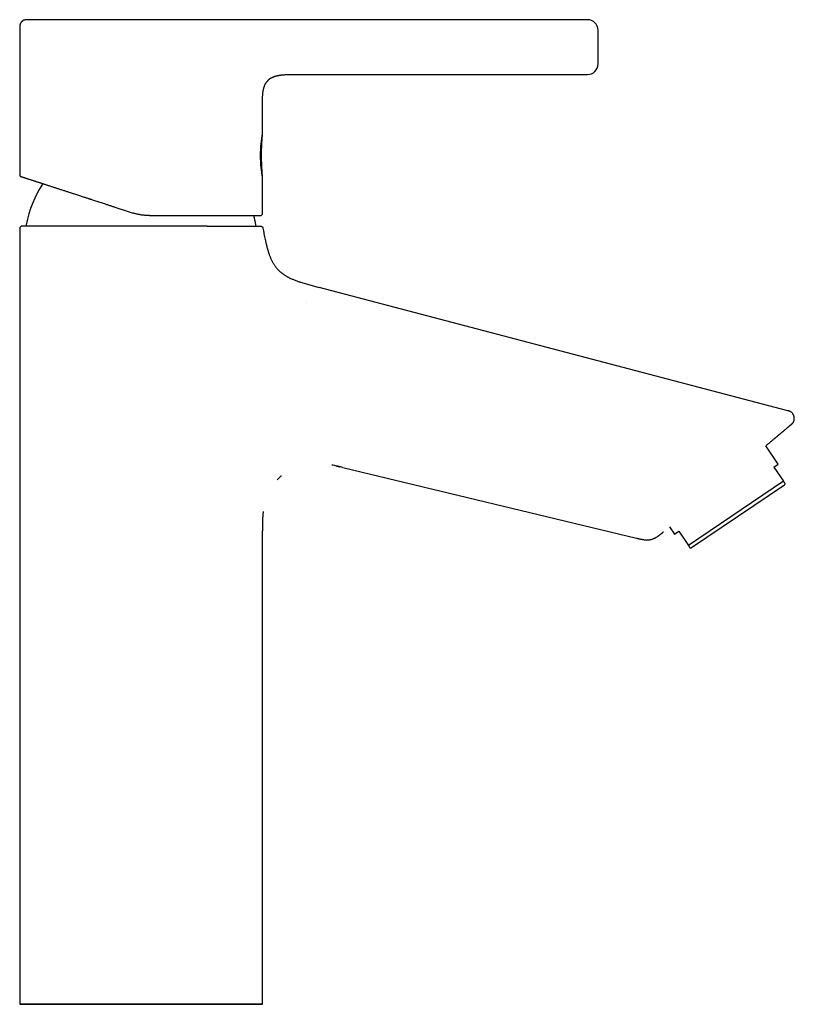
# Model space of a CAD drawing. Header units: millimetres. Extents: x 8 to 539, y 12 to 489.
# Tile 13 of 13: x 391 to 539, y 300 to 489. Entities that reach past the tile are written whole.
import ezdxf

# ---------------------------------------------------------------- set-up
doc = ezdxf.new("R2010")
doc.units = ezdxf.units.MM

msp = doc.modelspace()

# ---------------------------------------------------------------- linework, layer by layer
at = {"color": 7, "linetype": 'Continuous', "lineweight": 30}
for p, q in [((499.85, 488.74), (447.04, 488.74)), ((391.1, 487.24), (391.1, 459.08)), ((443.36, 478.24), (499.85, 478.24)), ((443.36, 478.24), (443.36, 478.24)), ((443.36, 478.24), (443.36, 478.24)), ((437.6, 472.74), (437.6, 472.79)), ((437.6, 466.84), (437.6, 472.74)), ((437.6, 451.64), (437.6, 458.64)), ((391.1, 448.74), (391.1, 300.24)), ((538.22, 413.89), (448.42, 437.49)), ((448.42, 437.49), (448.42, 437.49)), ((446.01, 434.66), (446.01, 434.66)), ((538.22, 413.89), (538.2, 413.87)), ((536.38, 403.66), (534.02, 407.17)), ((535.55, 403.1), (536.38, 403.66)), ((452.96, 403.02), (509.22, 389.49)), ((535.55, 403.1), (537.38, 400.38)), ((537.38, 400.38), (519.15, 388.08)), ((537.58, 399.64), (519.76, 387.62)), ((537.58, 399.64), (537.71, 399.9)), ((437.6, 300.24), (437.6, 390.91)), ((437.6, 390.91), (437.6, 390.91)), ((515.53, 391.65), (516.48, 390.24)), ((516.48, 390.24), (517.31, 390.8)), ((517.31, 390.8), (519.15, 388.08)), ((519.47, 387.6), (519.76, 387.62))]:
    msp.add_line(p, q, dxfattribs=at)
at = {"color": 7, "linetype": 'Continuous', "lineweight": 30, "flags": 128}
for points in [[(437.6, 458.64), (437.6, 458.65), (437.59, 458.69), (437.58, 458.75), (437.56, 458.84), (437.55, 458.95), (437.52, 459.08), (437.5, 459.24), (437.47, 459.42), (437.45, 459.62), (437.42, 459.84), (437.39, 460.07), (437.36, 460.33), (437.33, 460.59), (437.31, 460.87), (437.29, 461.17), (437.27, 461.47), (437.25, 461.78), (437.24, 462.09), (437.24, 462.41), (437.23, 462.74), (437.24, 463.06), (437.24, 463.38), (437.25, 463.69), (437.27, 464), (437.29, 464.31), (437.31, 464.6), (437.33, 464.88), (437.36, 465.15), (437.39, 465.4), (437.42, 465.64), (437.45, 465.86), (437.47, 466.05), (437.5, 466.23), (437.52, 466.39), (437.55, 466.52), (437.56, 466.64), (437.58, 466.72), (437.59, 466.79), (437.6, 466.82), (437.6, 466.84), (437.6, 466.84)], [(414.35, 300.24), (413.74, 300.24), (413.13, 300.24), (412.52, 300.24), (411.92, 300.24), (411.31, 300.24), (410.71, 300.24), (410.11, 300.24), (409.51, 300.24), (408.92, 300.24), (408.33, 300.24), (407.75, 300.24), (407.16, 300.24), (406.59, 300.24), (406.02, 300.24), (405.45, 300.24), (404.89, 300.24), (404.34, 300.24), (403.79, 300.24), (403.25, 300.24), (402.72, 300.24), (402.2, 300.24), (401.69, 300.24), (401.18, 300.24), (400.68, 300.24), (400.2, 300.24), (399.72, 300.24), (399.25, 300.24), (398.79, 300.24), (398.34, 300.24), (397.91, 300.24), (397.48, 300.24), (397.07, 300.24), (396.67, 300.24), (396.28, 300.24), (395.9, 300.24), (395.54, 300.24), (395.19, 300.24), (394.85, 300.24), (394.52, 300.24), (394.21, 300.24), (393.92, 300.24), (393.63, 300.24), (393.36, 300.24), (393.11, 300.24), (392.87, 300.24), (392.64, 300.24), (392.43, 300.24), (392.24, 300.24), (392.06, 300.24), (391.89, 300.24), (391.74, 300.24), (391.61, 300.24), (391.49, 300.24), (391.38, 300.24), (391.3, 300.24), (391.23, 300.24), (391.17, 300.24), (391.13, 300.24), (391.11, 300.24), (391.1, 300.24), (391.11, 300.24), (391.13, 300.24), (391.17, 300.24), (391.23, 300.24), (391.3, 300.24), (391.38, 300.24), (391.49, 300.24), (391.61, 300.24), (391.74, 300.24), (391.89, 300.24), (392.06, 300.24), (392.24, 300.24), (392.43, 300.24), (392.64, 300.24), (392.87, 300.24), (393.11, 300.24), (393.36, 300.24), (393.63, 300.24), (393.92, 300.24), (394.21, 300.24), (394.52, 300.24), (394.85, 300.24), (395.19, 300.24), (395.54, 300.24), (395.9, 300.24), (396.28, 300.24), (396.67, 300.24), (397.07, 300.24), (397.48, 300.24), (397.91, 300.24), (398.34, 300.24), (398.79, 300.24), (399.25, 300.24), (399.72, 300.24), (400.2, 300.24), (400.68, 300.24), (401.18, 300.24), (401.69, 300.24), (402.2, 300.24), (402.72, 300.24), (403.25, 300.24), (403.79, 300.24), (404.34, 300.24), (404.89, 300.24), (405.45, 300.24), (406.02, 300.24), (406.59, 300.24), (407.16, 300.24), (407.75, 300.24), (408.33, 300.24), (408.92, 300.24), (409.51, 300.24), (410.11, 300.24), (410.71, 300.24), (411.31, 300.24), (411.92, 300.24), (412.52, 300.24), (413.13, 300.24), (413.74, 300.24), (414.35, 300.24), (414.96, 300.24), (415.57, 300.24), (416.17, 300.24), (416.78, 300.24), (417.38, 300.24), (417.99, 300.24), (418.59, 300.24), (419.18, 300.24), (419.78, 300.24), (420.37, 300.24), (420.95, 300.24), (421.53, 300.24), (422.11, 300.24), (422.68, 300.24), (423.25, 300.24), (423.81, 300.24), (424.36, 300.24), (424.9, 300.24), (425.44, 300.24), (425.97, 300.24), (426.5, 300.24), (427.01, 300.24), (427.52, 300.24), (428.01, 300.24), (428.5, 300.24), (428.98, 300.24), (429.45, 300.24), (429.91, 300.24), (430.35, 300.24), (430.79, 300.24), (431.21, 300.24), (431.63, 300.24), (432.03, 300.24), (432.42, 300.24), (432.79, 300.24), (433.16, 300.24), (433.51, 300.24), (433.85, 300.24), (434.17, 300.24), (434.48, 300.24), (434.78, 300.24), (435.06, 300.24), (435.33, 300.24), (435.59, 300.24), (435.83, 300.24), (436.05, 300.24), (436.27, 300.24), (436.46, 300.24), (436.64, 300.24), (436.81, 300.24), (436.96, 300.24), (437.09, 300.24), (437.21, 300.24), (437.31, 300.24), (437.4, 300.24), (437.47, 300.24), (437.53, 300.24), (437.57, 300.24), (437.59, 300.24), (437.6, 300.24), (437.59, 300.24), (437.57, 300.24), (437.53, 300.24), (437.47, 300.24), (437.4, 300.24), (437.31, 300.24), (437.21, 300.24), (437.09, 300.24), (436.96, 300.24), (436.81, 300.24), (436.64, 300.24), (436.46, 300.24), (436.27, 300.24), (436.05, 300.24), (435.83, 300.24), (435.59, 300.24), (435.33, 300.24), (435.06, 300.24), (434.78, 300.24), (434.48, 300.24), (434.17, 300.24), (433.85, 300.24), (433.51, 300.24), (433.16, 300.24), (432.79, 300.24), (432.42, 300.24), (432.03, 300.24), (431.63, 300.24), (431.21, 300.24), (430.79, 300.24), (430.35, 300.24), (429.91, 300.24), (429.45, 300.24), (428.98, 300.24), (428.5, 300.24), (428.01, 300.24), (427.52, 300.24), (427.01, 300.24), (426.5, 300.24), (425.97, 300.24), (425.44, 300.24), (424.9, 300.24), (424.36, 300.24), (423.81, 300.24), (423.25, 300.24), (422.68, 300.24), (422.11, 300.24), (421.53, 300.24), (420.95, 300.24), (420.37, 300.24), (419.78, 300.24), (419.18, 300.24), (418.59, 300.24), (417.99, 300.24), (417.38, 300.24), (416.78, 300.24), (416.17, 300.24), (415.57, 300.24), (414.96, 300.24), (414.35, 300.24)]]:
    msp.add_lwpolyline(points, dxfattribs=at)
at = {"color": 7, "linetype": 'Continuous', "lineweight": 30}
for centre, radius, start, end in [((499.85, 486.74), 2, 0, 90), ((499.85, 480.24), 2, 270, 0), ((414.35, 445.24), 22.4, 147.2415, 169.095), ((414.35, 445.24), 22.4, 10.905, 15.5369), ((437.2, 451.64), 0.4, 270, 0), ((391.6, 448.74), 0.5, 90, 180), ((392.55, 449.44), 0.2, 169.095, 270), ((436.15, 449.44), 0.2, 270, 10.905)]:
    msp.add_arc(centre, radius, start, end, dxfattribs=at)
for points, knots in [([(392.6, 488.74), (392.59, 488.74), (392.57, 488.74), (392.55, 488.74), (392.53, 488.74), (392.52, 488.74), (392.49, 488.74), (392.43, 488.74), (392.35, 488.73), (392.26, 488.73), (392.16, 488.71), (392.08, 488.69), (391.99, 488.67), (391.9, 488.64), (391.82, 488.6), (391.75, 488.57), (391.7, 488.53), (391.65, 488.5), (391.6, 488.46), (391.55, 488.42), (391.51, 488.38), (391.46, 488.34), (391.42, 488.29), (391.37, 488.23), (391.32, 488.17), (391.28, 488.1), (391.24, 488.03), (391.2, 487.95), (391.17, 487.86), (391.15, 487.77), (391.12, 487.67), (391.11, 487.57), (391.1, 487.46), (391.1, 487.35), (391.1, 487.28), (391.1, 487.24)], [0, 0, 0, 0, 0.012005, 0.021134, 0.027446, 0.032884, 0.038458, 0.061437, 0.102873, 0.140528, 0.179516, 0.216136, 0.253019, 0.289783, 0.32642, 0.362906, 0.385619, 0.408317, 0.433028, 0.460675, 0.4849, 0.510982, 0.538897, 0.568607, 0.600065, 0.633215, 0.667994, 0.704339, 0.742192, 0.781512, 0.822272, 0.864473, 0.90813, 0.953282, 1, 1, 1, 1]), ([(432.93, 488.74), (432.87, 488.74), (432.73, 488.74), (432.53, 488.74), (432.32, 488.74), (432.1, 488.74), (431.88, 488.74), (431.66, 488.74), (431.44, 488.74), (431.21, 488.74), (430.99, 488.74), (430.76, 488.74), (430.5, 488.74), (430.23, 488.74), (429.92, 488.74), (429.61, 488.74), (429.29, 488.74), (428.97, 488.74), (428.64, 488.74), (428.33, 488.74), (428.06, 488.74), (427.82, 488.74), (427.57, 488.74), (427.32, 488.74), (427.07, 488.74), (426.82, 488.74), (426.53, 488.74), (426.21, 488.74), (425.85, 488.74), (425.49, 488.74), (425.12, 488.74), (424.74, 488.74), (424.36, 488.74), (423.97, 488.74), (423.58, 488.74), (423.19, 488.74), (422.79, 488.74), (422.42, 488.74), (422.09, 488.74), (421.79, 488.74), (421.49, 488.74), (421.19, 488.74), (420.89, 488.74), (420.59, 488.74), (420.25, 488.74), (419.87, 488.74), (419.45, 488.74), (419.02, 488.74), (418.6, 488.74), (418.16, 488.74), (417.73, 488.74), (417.29, 488.74), (416.85, 488.74), (416.4, 488.74), (415.96, 488.74), (415.53, 488.74), (415.13, 488.74), (414.75, 488.74), (414.37, 488.74), (413.99, 488.74), (413.61, 488.74), (413.24, 488.74), (412.87, 488.74), (412.52, 488.74), (412.16, 488.74), (411.8, 488.74), (411.43, 488.74), (411.06, 488.74), (410.67, 488.74), (410.28, 488.74), (409.9, 488.74), (409.52, 488.74), (409.14, 488.74), (408.76, 488.74), (408.39, 488.74), (408.03, 488.74), (407.69, 488.74), (407.34, 488.74), (407, 488.74), (406.66, 488.74), (406.3, 488.74), (405.92, 488.74), (405.53, 488.74), (405.14, 488.74), (404.76, 488.74), (404.37, 488.74), (403.99, 488.74), (403.61, 488.74), (403.23, 488.74), (402.86, 488.74), (402.5, 488.74), (402.13, 488.74), (401.78, 488.74), (401.43, 488.74), (401.08, 488.74), (400.74, 488.74), (400.42, 488.74), (400.14, 488.74), (399.88, 488.74), (399.63, 488.74), (399.38, 488.74), (399.11, 488.74), (398.82, 488.74), (398.51, 488.74), (398.21, 488.74), (397.91, 488.74), (397.63, 488.74), (397.35, 488.74), (397.09, 488.74), (396.85, 488.74), (396.63, 488.74), (396.41, 488.74), (396.2, 488.74), (395.99, 488.74), (395.8, 488.74), (395.61, 488.74), (395.43, 488.74), (395.25, 488.74), (395.08, 488.74), (394.91, 488.74), (394.73, 488.74), (394.56, 488.74), (394.4, 488.74), (394.24, 488.74), (394.09, 488.74), (393.95, 488.74), (393.82, 488.74), (393.7, 488.74), (393.58, 488.74), (393.48, 488.74), (393.38, 488.74), (393.29, 488.74), (393.2, 488.74), (393.11, 488.74), (393.03, 488.74), (392.95, 488.74), (392.87, 488.74), (392.81, 488.74), (392.75, 488.74), (392.71, 488.74), (392.67, 488.74), (392.64, 488.74), (392.61, 488.74), (392.6, 488.74), (392.6, 488.74), (392.6, 488.74)], [0, 0, 0, 0, 0.00674, 0.013468, 0.020185, 0.026893, 0.033594, 0.040291, 0.046602, 0.052913, 0.059225, 0.065502, 0.071641, 0.079468, 0.087291, 0.095114, 0.10294, 0.110774, 0.118617, 0.126474, 0.131991, 0.1375, 0.143002, 0.148498, 0.153989, 0.159476, 0.164961, 0.172501, 0.18004, 0.187582, 0.195115, 0.202795, 0.210473, 0.218152, 0.225834, 0.233524, 0.241223, 0.248936, 0.254579, 0.260211, 0.265832, 0.271446, 0.277051, 0.282651, 0.288245, 0.29593, 0.303611, 0.311291, 0.318972, 0.326816, 0.334667, 0.342531, 0.350409, 0.358305, 0.366223, 0.374165, 0.38087, 0.387578, 0.394292, 0.401013, 0.407743, 0.414486, 0.420855, 0.427239, 0.433639, 0.440025, 0.446296, 0.453276, 0.460237, 0.467183, 0.474114, 0.481034, 0.487944, 0.494848, 0.501747, 0.508204, 0.514652, 0.521092, 0.527525, 0.533955, 0.540382, 0.547955, 0.555531, 0.563111, 0.570653, 0.578338, 0.586018, 0.593694, 0.601371, 0.609051, 0.616737, 0.624433, 0.632143, 0.639846, 0.647544, 0.655239, 0.662935, 0.668986, 0.67504, 0.681099, 0.687183, 0.69333, 0.701169, 0.709008, 0.716852, 0.724703, 0.732565, 0.74044, 0.748332, 0.754937, 0.761567, 0.768224, 0.774912, 0.781631, 0.788385, 0.794786, 0.80122, 0.807691, 0.814188, 0.820641, 0.827799, 0.834913, 0.841986, 0.849019, 0.856016, 0.862979, 0.869911, 0.876813, 0.883312, 0.889801, 0.896282, 0.902756, 0.909225, 0.915692, 0.923312, 0.930933, 0.938559, 0.946134, 0.953847, 0.96155, 0.969244, 0.976933, 0.98462, 0.992308, 1, 1, 1, 1]), ([(447.04, 488.74), (446.93, 488.74), (446.73, 488.74), (446.43, 488.74), (446.13, 488.74), (445.83, 488.74), (445.52, 488.74), (445.2, 488.74), (444.86, 488.74), (444.5, 488.74), (444.15, 488.74), (443.82, 488.74), (443.52, 488.74), (443.25, 488.74), (442.98, 488.74), (442.72, 488.74), (442.49, 488.74), (442.28, 488.74), (442.09, 488.74), (441.91, 488.74), (441.74, 488.74), (441.58, 488.74), (441.43, 488.74), (441.29, 488.74), (441.15, 488.74), (441.01, 488.74), (440.87, 488.74), (440.73, 488.74), (440.5, 488.74), (440.2, 488.74), (439.7, 488.74), (439.09, 488.74), (438.52, 488.74), (438.08, 488.74), (437.78, 488.74), (437.49, 488.74), (437.19, 488.74), (436.91, 488.74), (436.63, 488.74), (436.37, 488.74), (436.11, 488.74), (435.87, 488.74), (435.63, 488.74), (435.4, 488.74), (435.18, 488.74), (434.98, 488.74), (434.82, 488.74), (434.7, 488.74), (434.62, 488.74), (434.54, 488.74), (434.45, 488.74), (434.35, 488.74), (434.25, 488.74), (434.13, 488.74), (434, 488.74), (433.87, 488.74), (433.72, 488.74), (433.58, 488.74), (433.42, 488.74), (433.27, 488.74), (433.1, 488.74), (432.99, 488.74), (432.93, 488.74)], [0, 0, 0, 0, 0.0217544, 0.0431739, 0.0644786, 0.0858004, 0.1072027, 0.1286963, 0.1541057, 0.1795082, 0.2047761, 0.2297635, 0.2494491, 0.2687799, 0.2876812, 0.3060826, 0.3239187, 0.3374973, 0.3506639, 0.3633947, 0.375668, 0.3874646, 0.3977608, 0.4076519, 0.4174636, 0.4273319, 0.4372531, 0.447224, 0.4572407, 0.4849935, 0.5129873, 0.5633197, 0.6136902, 0.6349569, 0.6561124, 0.6771241, 0.6979607, 0.7184607, 0.738443, 0.7568012, 0.7746874, 0.7921015, 0.8090465, 0.8255287, 0.8405027, 0.8550914, 0.8693067, 0.874792, 0.8803854, 0.8863221, 0.892598, 0.8992067, 0.9061422, 0.9148878, 0.9240864, 0.9337301, 0.9438137, 0.9543343, 0.9650939, 0.9762824, 0.9879114, 1, 1, 1, 1]), ([(501.85, 480.24), (501.85, 480.24), (501.85, 480.24), (501.85, 480.25), (501.85, 480.27), (501.85, 480.3), (501.85, 480.33), (501.85, 480.37), (501.85, 480.41), (501.85, 480.46), (501.85, 480.51), (501.85, 480.54), (501.85, 480.59), (501.85, 480.63), (501.85, 480.68), (501.85, 480.72), (501.85, 480.79), (501.85, 480.87), (501.85, 480.97), (501.85, 481.08), (501.85, 481.19), (501.85, 481.31), (501.85, 481.44), (501.85, 481.57), (501.85, 481.71), (501.85, 481.85), (501.85, 481.99), (501.85, 482.14), (501.85, 482.27), (501.85, 482.38), (501.85, 482.46), (501.85, 482.54), (501.85, 482.62), (501.85, 482.7), (501.85, 482.79), (501.85, 482.87), (501.85, 482.97), (501.85, 483.09), (501.85, 483.22), (501.85, 483.36), (501.85, 483.5), (501.85, 483.65), (501.85, 483.8), (501.85, 483.95), (501.85, 484.1), (501.85, 484.25), (501.85, 484.4), (501.85, 484.54), (501.85, 484.67), (501.85, 484.78), (501.85, 484.86), (501.85, 484.95), (501.85, 485.03), (501.85, 485.12), (501.85, 485.2), (501.85, 485.3), (501.85, 485.41), (501.85, 485.54), (501.85, 485.67), (501.85, 485.79), (501.85, 485.91), (501.85, 486.01), (501.85, 486.12), (501.85, 486.21), (501.85, 486.3), (501.85, 486.38), (501.85, 486.45), (501.85, 486.5), (501.85, 486.54), (501.85, 486.57), (501.85, 486.6), (501.85, 486.62), (501.85, 486.65), (501.85, 486.66), (501.85, 486.68), (501.85, 486.7), (501.85, 486.72), (501.85, 486.73), (501.85, 486.74), (501.85, 486.74), (501.85, 486.74)], [0, 0, 0, 0, 0.015122, 0.030141, 0.045091, 0.060006, 0.074919, 0.089865, 0.104876, 0.119987, 0.129385, 0.138734, 0.148042, 0.157317, 0.166566, 0.175799, 0.185022, 0.201164, 0.217346, 0.233611, 0.25, 0.266413, 0.282694, 0.298885, 0.315031, 0.331173, 0.347355, 0.363619, 0.380009, 0.388495, 0.396945, 0.405363, 0.413756, 0.422128, 0.430488, 0.438839, 0.447188, 0.460319, 0.473483, 0.486702, 0.500001, 0.515128, 0.530151, 0.545104, 0.56002, 0.574932, 0.589875, 0.604882, 0.619987, 0.629385, 0.638734, 0.648042, 0.657317, 0.666566, 0.675799, 0.685022, 0.701164, 0.717346, 0.733611, 0.75, 0.766413, 0.782694, 0.798885, 0.815031, 0.831173, 0.847355, 0.863619, 0.880009, 0.888492, 0.896938, 0.905354, 0.913745, 0.922116, 0.930475, 0.938826, 0.947175, 0.960307, 0.973473, 0.986697, 1, 1, 1, 1]), ([(437.6, 472.74), (437.6, 472.83), (437.6, 473), (437.6, 473.25), (437.6, 473.5), (437.61, 473.75), (437.62, 474), (437.63, 474.24), (437.65, 474.47), (437.67, 474.69), (437.7, 474.91), (437.73, 475.12), (437.77, 475.32), (437.81, 475.5), (437.85, 475.65), (437.9, 475.81), (437.95, 475.96), (438, 476.11), (438.06, 476.25), (438.13, 476.39), (438.2, 476.52), (438.28, 476.65), (438.36, 476.77), (438.45, 476.88), (438.54, 477), (438.64, 477.1), (438.74, 477.2), (438.85, 477.3), (438.96, 477.39), (439.08, 477.48), (439.21, 477.56), (439.34, 477.63), (439.47, 477.7), (439.61, 477.77), (439.76, 477.83), (439.9, 477.88), (440.06, 477.93), (440.22, 477.98), (440.38, 478.02), (440.54, 478.06), (440.72, 478.09), (440.91, 478.12), (441.1, 478.15), (441.31, 478.17), (441.51, 478.19), (441.72, 478.21), (441.93, 478.22), (442.18, 478.23), (442.45, 478.24), (442.75, 478.24), (443.05, 478.24), (443.26, 478.24), (443.36, 478.24)], [0, 0, 0, 0, 0.026646, 0.053209, 0.079611, 0.10578, 0.131649, 0.157161, 0.180842, 0.204126, 0.226985, 0.249399, 0.271356, 0.28884, 0.306023, 0.322912, 0.339516, 0.355849, 0.371929, 0.387779, 0.403422, 0.418888, 0.434207, 0.449413, 0.464541, 0.479629, 0.494714, 0.509832, 0.525021, 0.540316, 0.555751, 0.571356, 0.58716, 0.603188, 0.619461, 0.635999, 0.652814, 0.669919, 0.687321, 0.705023, 0.723027, 0.743544, 0.764426, 0.78566, 0.807227, 0.829106, 0.851271, 0.873693, 0.904881, 0.936398, 0.968141, 1, 1, 1, 1]), ([(437.6, 472.87), (437.6, 472.91), (437.6, 473.04), (437.6, 473.25), (437.6, 473.5), (437.61, 473.75), (437.62, 474), (437.63, 474.24), (437.65, 474.47), (437.67, 474.69), (437.7, 474.91), (437.73, 475.12), (437.77, 475.32), (437.81, 475.5), (437.85, 475.65), (437.9, 475.81), (437.95, 475.96), (438, 476.11), (438.06, 476.25), (438.13, 476.39), (438.2, 476.52), (438.28, 476.65), (438.36, 476.77), (438.45, 476.88), (438.54, 477), (438.64, 477.1), (438.74, 477.2), (438.85, 477.3), (438.96, 477.39), (439.08, 477.48), (439.21, 477.56), (439.34, 477.63), (439.47, 477.7), (439.61, 477.77), (439.76, 477.83), (439.9, 477.88), (440.06, 477.93), (440.22, 477.98), (440.38, 478.02), (440.54, 478.06), (440.72, 478.09), (440.91, 478.12), (441.1, 478.15), (441.31, 478.17), (441.51, 478.19), (441.72, 478.21), (441.93, 478.22), (442.18, 478.23), (442.45, 478.24), (442.75, 478.24), (443.05, 478.24), (443.26, 478.24), (443.36, 478.24)], [0, 0, 0, 0, 0.013503, 0.040424, 0.067182, 0.093704, 0.119922, 0.145778, 0.16978, 0.193378, 0.216546, 0.239262, 0.261516, 0.279236, 0.296651, 0.313768, 0.330596, 0.34715, 0.363447, 0.379511, 0.395365, 0.41104, 0.426566, 0.441977, 0.45731, 0.472601, 0.487889, 0.503212, 0.518606, 0.534108, 0.549751, 0.565566, 0.581584, 0.597828, 0.614321, 0.631082, 0.648124, 0.66546, 0.683097, 0.701039, 0.719285, 0.740079, 0.761244, 0.782764, 0.804623, 0.826798, 0.849262, 0.871987, 0.903596, 0.935539, 0.967711, 1, 1, 1, 1]), ([(437.6, 458.64), (437.59, 458.7), (437.58, 458.84), (437.57, 459.05), (437.55, 459.27), (437.53, 459.48), (437.52, 459.68), (437.51, 459.88), (437.5, 460.07), (437.49, 460.26), (437.48, 460.44), (437.47, 460.61), (437.46, 460.78), (437.45, 460.94), (437.45, 461.09), (437.44, 461.23), (437.44, 461.35), (437.44, 461.46), (437.43, 461.56), (437.43, 461.66), (437.43, 461.76), (437.43, 461.84), (437.42, 461.92), (437.42, 461.99), (437.42, 462.08), (437.42, 462.18), (437.42, 462.29), (437.42, 462.39), (437.42, 462.47), (437.42, 462.52), (437.42, 462.55), (437.42, 462.58), (437.42, 462.6), (437.42, 462.63), (437.42, 462.64), (437.42, 462.65), (437.42, 462.66), (437.42, 462.67), (437.42, 462.68), (437.42, 462.7), (437.42, 462.72), (437.42, 462.76), (437.42, 462.8), (437.42, 462.84), (437.42, 462.9), (437.42, 462.96), (437.42, 463.02), (437.42, 463.1), (437.42, 463.17), (437.42, 463.26), (437.42, 463.35), (437.42, 463.45), (437.42, 463.56), (437.43, 463.68), (437.43, 463.81), (437.43, 463.94), (437.44, 464.09), (437.44, 464.24), (437.45, 464.39), (437.45, 464.54), (437.46, 464.7), (437.47, 464.87), (437.48, 465.05), (437.49, 465.23), (437.5, 465.42), (437.51, 465.62), (437.52, 465.82), (437.54, 466.03), (437.55, 466.24), (437.57, 466.46), (437.58, 466.66), (437.59, 466.78), (437.6, 466.84)], [0, 0, 0, 0, 0.022592, 0.050317, 0.077136, 0.10305, 0.128059, 0.152164, 0.175367, 0.197668, 0.220064, 0.241472, 0.261893, 0.281327, 0.299774, 0.317236, 0.331389, 0.344821, 0.357534, 0.369526, 0.380799, 0.39117, 0.400847, 0.409829, 0.41817, 0.432346, 0.445744, 0.458364, 0.470206, 0.473823, 0.477361, 0.48082, 0.484127, 0.486801, 0.488724, 0.489953, 0.490509, 0.491118, 0.492683, 0.495064, 0.498262, 0.502275, 0.507105, 0.512751, 0.519213, 0.526491, 0.534585, 0.543496, 0.553043, 0.563376, 0.574498, 0.586407, 0.600152, 0.614816, 0.6304, 0.646903, 0.664326, 0.682669, 0.700807, 0.719764, 0.739541, 0.760137, 0.781555, 0.803793, 0.826854, 0.850738, 0.875445, 0.900976, 0.926855, 0.95353, 0.981003, 1, 1, 1, 1]), ([(391.1, 459.08), (391.1, 459.07), (391.1, 459.04), (391.11, 458.99), (391.12, 458.95), (391.14, 458.92), (391.15, 458.89), (391.16, 458.86), (391.18, 458.84), (391.2, 458.82), (391.22, 458.8), (391.25, 458.77), (391.27, 458.76), (391.29, 458.74), (391.31, 458.73), (391.32, 458.72), (391.35, 458.71), (391.37, 458.71), (391.38, 458.7)], [0, 0, 0, 0, 0.100282, 0.192874, 0.276385, 0.3498, 0.412441, 0.464564, 0.515116, 0.566918, 0.637719, 0.710153, 0.778129, 0.814964, 0.848867, 0.884726, 0.937047, 1, 1, 1, 1]), ([(391.38, 458.7), (391.38, 458.7), (391.38, 458.7), (391.39, 458.7), (391.41, 458.69), (391.44, 458.68), (391.47, 458.67), (391.51, 458.66), (391.55, 458.65), (391.58, 458.64), (391.63, 458.62), (391.67, 458.61), (391.72, 458.59), (391.77, 458.58), (391.83, 458.55), (391.91, 458.53), (392.01, 458.5), (392.11, 458.47), (392.22, 458.43), (392.33, 458.39), (392.43, 458.36), (392.52, 458.33), (392.6, 458.31), (392.66, 458.29), (392.7, 458.27), (392.74, 458.26), (392.78, 458.25), (392.83, 458.23), (392.9, 458.21), (393.01, 458.17), (393.16, 458.12), (393.32, 458.07), (393.48, 458.02), (393.65, 457.96), (393.83, 457.91), (394.01, 457.85), (394.18, 457.79), (394.36, 457.73), (394.54, 457.67), (394.73, 457.61), (394.93, 457.55), (395.14, 457.48), (395.37, 457.4), (395.63, 457.32), (395.89, 457.24), (396.16, 457.15), (396.43, 457.06), (396.71, 456.97), (397, 456.88), (397.29, 456.78), (397.58, 456.69), (397.87, 456.59), (398.15, 456.5), (398.44, 456.41), (398.74, 456.31), (399.04, 456.21), (399.34, 456.12), (399.64, 456.02), (399.94, 455.92), (400.23, 455.83), (400.52, 455.73), (400.82, 455.63), (401.12, 455.54), (401.44, 455.43), (401.79, 455.32), (402.15, 455.2), (402.53, 455.08), (402.9, 454.96), (403.25, 454.85), (403.57, 454.74), (403.85, 454.65), (404.08, 454.58), (404.25, 454.52), (404.36, 454.48), (404.48, 454.45), (404.59, 454.41), (404.71, 454.37), (404.92, 454.3), (405.23, 454.2), (405.64, 454.07), (406.06, 453.93), (406.47, 453.8), (406.89, 453.66), (407.27, 453.54), (407.6, 453.43), (407.89, 453.34), (408.18, 453.24), (408.47, 453.15), (408.76, 453.06), (409.04, 452.96), (409.36, 452.86), (409.71, 452.75), (410.1, 452.62), (410.5, 452.49), (410.89, 452.36), (411.28, 452.24), (411.67, 452.11), (412.06, 451.98), (412.45, 451.86), (412.71, 451.77), (412.84, 451.73)], [0, 0, 0, 0, 0.006715, 0.018731, 0.030737, 0.042738, 0.054738, 0.066742, 0.074831, 0.082924, 0.091025, 0.099133, 0.10725, 0.115689, 0.124255, 0.136238, 0.148214, 0.160189, 0.172167, 0.184151, 0.192947, 0.201752, 0.210565, 0.214031, 0.217498, 0.220968, 0.224439, 0.227913, 0.231389, 0.242774, 0.25415, 0.265522, 0.276894, 0.288268, 0.299648, 0.311039, 0.321493, 0.331961, 0.342446, 0.352951, 0.363569, 0.374293, 0.387156, 0.400017, 0.412882, 0.425756, 0.438643, 0.451318, 0.464017, 0.476742, 0.4895, 0.501316, 0.513125, 0.524933, 0.536741, 0.548555, 0.560377, 0.572212, 0.583074, 0.593953, 0.604851, 0.615771, 0.626612, 0.637335, 0.650197, 0.663057, 0.675919, 0.688789, 0.701671, 0.711127, 0.720594, 0.730073, 0.733801, 0.737531, 0.741263, 0.744998, 0.748735, 0.752475, 0.765725, 0.778965, 0.792201, 0.805436, 0.818676, 0.831926, 0.840857, 0.849795, 0.858743, 0.867701, 0.876672, 0.885315, 0.893811, 0.905699, 0.91758, 0.929459, 0.941338, 0.95322, 0.964897, 0.976584, 0.988284, 1, 1, 1, 1]), ([(415.93, 451.24), (415.85, 451.24), (415.69, 451.24), (415.44, 451.25), (415.19, 451.27), (414.95, 451.29), (414.7, 451.31), (414.45, 451.35), (414.19, 451.39), (413.93, 451.44), (413.65, 451.5), (413.38, 451.57), (413.11, 451.64), (412.93, 451.7), (412.84, 451.73)], [0, 0, 0, 0, 0.078277, 0.156826, 0.235655, 0.314773, 0.394187, 0.473905, 0.553935, 0.642336, 0.731133, 0.820336, 0.909955, 1, 1, 1, 1]), ([(415.93, 451.24), (416.07, 451.24), (416.35, 451.24), (416.77, 451.24), (417.19, 451.24), (417.6, 451.24), (418.02, 451.24), (418.39, 451.24), (418.71, 451.24), (418.99, 451.24), (419.27, 451.24), (419.54, 451.24), (419.82, 451.24), (420.11, 451.24), (420.43, 451.24), (420.8, 451.24), (421.2, 451.24), (421.59, 451.24), (421.99, 451.24), (422.34, 451.24), (422.67, 451.24), (422.95, 451.24), (423.18, 451.24), (423.34, 451.24), (423.45, 451.24), (423.57, 451.24), (423.68, 451.24), (423.79, 451.24), (423.98, 451.24), (424.25, 451.24), (424.61, 451.24), (424.96, 451.24), (425.31, 451.24), (425.65, 451.24), (425.99, 451.24), (426.32, 451.24), (426.63, 451.24), (426.94, 451.24), (427.24, 451.24), (427.54, 451.24), (427.83, 451.24), (428.15, 451.24), (428.48, 451.24), (428.82, 451.24), (429.16, 451.24), (429.5, 451.24), (429.82, 451.24), (430.14, 451.24), (430.45, 451.24), (430.76, 451.24), (431.05, 451.24), (431.33, 451.24), (431.6, 451.24), (431.86, 451.24), (432.11, 451.24), (432.36, 451.24), (432.61, 451.24), (432.84, 451.24), (433.06, 451.24), (433.27, 451.24), (433.47, 451.24), (433.67, 451.24), (433.86, 451.24), (434.06, 451.24), (434.27, 451.24), (434.48, 451.24), (434.68, 451.24), (434.87, 451.24), (435.04, 451.24), (435.19, 451.24), (435.32, 451.24), (435.42, 451.24), (435.49, 451.24), (435.54, 451.24), (435.58, 451.24), (435.63, 451.24), (435.68, 451.24), (435.76, 451.24), (435.88, 451.24), (436.02, 451.24), (436.16, 451.24), (436.28, 451.24), (436.4, 451.24), (436.5, 451.24), (436.59, 451.24), (436.65, 451.24), (436.72, 451.24), (436.78, 451.24), (436.83, 451.24), (436.88, 451.24), (436.93, 451.24), (436.98, 451.24), (437.04, 451.24), (437.08, 451.24), (437.12, 451.24), (437.15, 451.24), (437.17, 451.24), (437.19, 451.24), (437.2, 451.24), (437.2, 451.24), (437.2, 451.24)], [0, 0, 0, 0, 0.012276, 0.024536, 0.036785, 0.049026, 0.061265, 0.073505, 0.081752, 0.090002, 0.098256, 0.106518, 0.114786, 0.123377, 0.132094, 0.144284, 0.156463, 0.168635, 0.180804, 0.192974, 0.201902, 0.210835, 0.219773, 0.223287, 0.226802, 0.230318, 0.233836, 0.237355, 0.240876, 0.252398, 0.263905, 0.2754, 0.286887, 0.298368, 0.309849, 0.321331, 0.331861, 0.342398, 0.352944, 0.363504, 0.374167, 0.384928, 0.397824, 0.410707, 0.423582, 0.436453, 0.449325, 0.461973, 0.474632, 0.487306, 0.5, 0.511745, 0.523475, 0.535191, 0.546899, 0.558602, 0.570302, 0.582005, 0.592738, 0.603478, 0.614228, 0.624992, 0.635671, 0.646227, 0.658879, 0.671519, 0.68415, 0.696779, 0.709408, 0.718673, 0.727943, 0.73722, 0.740867, 0.744515, 0.748165, 0.751816, 0.755469, 0.759124, 0.772073, 0.785003, 0.797921, 0.810831, 0.823738, 0.836646, 0.845343, 0.854044, 0.862751, 0.871466, 0.88019, 0.888595, 0.896858, 0.908415, 0.919963, 0.931505, 0.943044, 0.954585, 0.965924, 0.97727, 0.988628, 1, 1, 1, 1]), ([(426.56, 449.24), (426.45, 449.24), (426.22, 449.24), (425.87, 449.24), (425.52, 449.24), (425.16, 449.24), (424.8, 449.24), (424.44, 449.24), (424.07, 449.24), (423.7, 449.24), (423.31, 449.24), (422.92, 449.24), (422.53, 449.24), (422.13, 449.24), (421.72, 449.24), (421.4, 449.24), (421.17, 449.24), (421.02, 449.24), (420.88, 449.24), (420.73, 449.24), (420.58, 449.24), (420.44, 449.24), (420.2, 449.24), (419.88, 449.24), (419.51, 449.24), (419.18, 449.24), (418.88, 449.24), (418.59, 449.24), (418.29, 449.24), (417.96, 449.24), (417.6, 449.24), (417.21, 449.24), (416.82, 449.24), (416.43, 449.24), (416.04, 449.24), (415.65, 449.24), (415.27, 449.24), (414.92, 449.24), (414.59, 449.24), (414.26, 449.24), (413.93, 449.24), (413.6, 449.24), (413.25, 449.24), (412.88, 449.24), (412.49, 449.24), (412.1, 449.24), (411.71, 449.24), (411.32, 449.24), (410.92, 449.24), (410.53, 449.24), (410.14, 449.24), (409.75, 449.24), (409.36, 449.24), (408.97, 449.24), (408.59, 449.24), (408.2, 449.24), (407.82, 449.24), (407.45, 449.24), (407.07, 449.24), (406.7, 449.24), (406.34, 449.24), (405.98, 449.24), (405.6, 449.24), (405.2, 449.24), (404.79, 449.24), (404.38, 449.24), (403.97, 449.24), (403.57, 449.24), (403.22, 449.24), (402.93, 449.24), (402.7, 449.24), (402.47, 449.24), (402.24, 449.24), (402.01, 449.24), (401.78, 449.24), (401.55, 449.24), (401.31, 449.24), (401.07, 449.24), (400.83, 449.24), (400.59, 449.24), (400.32, 449.24), (400.02, 449.24), (399.69, 449.24), (399.37, 449.24), (399.05, 449.24), (398.73, 449.24), (398.45, 449.24), (398.21, 449.24), (398, 449.24), (397.79, 449.24), (397.59, 449.24), (397.39, 449.24), (397.18, 449.24), (396.96, 449.24), (396.74, 449.24), (396.52, 449.24), (396.29, 449.24), (396.05, 449.24), (395.81, 449.24), (395.57, 449.24), (395.33, 449.24), (395.11, 449.24), (394.93, 449.24), (394.8, 449.24), (394.71, 449.24), (394.62, 449.24), (394.53, 449.24), (394.45, 449.24), (394.32, 449.24), (394.17, 449.24), (394, 449.24), (393.85, 449.24), (393.72, 449.24), (393.6, 449.24), (393.48, 449.24), (393.34, 449.24), (393.19, 449.24), (393.03, 449.24), (392.88, 449.24), (392.73, 449.24), (392.59, 449.24), (392.48, 449.24), (392.38, 449.24), (392.3, 449.24), (392.22, 449.24), (392.14, 449.24), (392.08, 449.24), (392.01, 449.24), (391.94, 449.24), (391.88, 449.24), (391.82, 449.24), (391.77, 449.24), (391.72, 449.24), (391.68, 449.24), (391.65, 449.24), (391.63, 449.24), (391.61, 449.24), (391.6, 449.24), (391.6, 449.24), (391.6, 449.24)], [0, 0, 0, 0, 0.008403, 0.01679, 0.025163, 0.033525, 0.041878, 0.050225, 0.058569, 0.066913, 0.075656, 0.084405, 0.093162, 0.101931, 0.110715, 0.119517, 0.122674, 0.125829, 0.128983, 0.132136, 0.135288, 0.138439, 0.141589, 0.15025, 0.15891, 0.165097, 0.171286, 0.177478, 0.183705, 0.190042, 0.198117, 0.206187, 0.214253, 0.222319, 0.230387, 0.238458, 0.246537, 0.253345, 0.260148, 0.266946, 0.273741, 0.280535, 0.287328, 0.295337, 0.303349, 0.311368, 0.319417, 0.327623, 0.335823, 0.34402, 0.352217, 0.360415, 0.368617, 0.376826, 0.38497, 0.393105, 0.401234, 0.409361, 0.417487, 0.425469, 0.433456, 0.441449, 0.449323, 0.458684, 0.468038, 0.477389, 0.48674, 0.496096, 0.50546, 0.511044, 0.516623, 0.522199, 0.527773, 0.533346, 0.538917, 0.544489, 0.550618, 0.55675, 0.562884, 0.56898, 0.574918, 0.583747, 0.592571, 0.601392, 0.610213, 0.619037, 0.627869, 0.634037, 0.640196, 0.646347, 0.652491, 0.658629, 0.664762, 0.671985, 0.679204, 0.686422, 0.693639, 0.702233, 0.710832, 0.719439, 0.728058, 0.73669, 0.745339, 0.74895, 0.752559, 0.756167, 0.759773, 0.763379, 0.766983, 0.775477, 0.783969, 0.790037, 0.796106, 0.802178, 0.808292, 0.814542, 0.823834, 0.833119, 0.842402, 0.851685, 0.860972, 0.870267, 0.877024, 0.883776, 0.890524, 0.897268, 0.904011, 0.910754, 0.918702, 0.926655, 0.934613, 0.942653, 0.95085, 0.959041, 0.967229, 0.975417, 0.983606, 0.9918, 1, 1, 1, 1]), ([(427.02, 449.24), (426.94, 449.24), (426.79, 449.24), (426.64, 449.24), (426.56, 449.24)], [0, 0, 0, 0, 0.499749, 1, 1, 1, 1]), ([(427.02, 449.24), (427.12, 449.24), (427.33, 449.24), (427.64, 449.24), (427.95, 449.24), (428.25, 449.24), (428.55, 449.24), (428.85, 449.24), (429.14, 449.24), (429.44, 449.24), (429.74, 449.24), (430.04, 449.24), (430.33, 449.24), (430.63, 449.24), (430.92, 449.24), (431.21, 449.24), (431.51, 449.24), (431.82, 449.24), (432.11, 449.24), (432.39, 449.24), (432.67, 449.24), (432.93, 449.24), (433.17, 449.24), (433.39, 449.24), (433.57, 449.24), (433.76, 449.24), (433.91, 449.24), (434.03, 449.24), (434.12, 449.24), (434.2, 449.24), (434.29, 449.24), (434.38, 449.24), (434.5, 449.24), (434.65, 449.24), (434.82, 449.24), (435, 449.24), (435.16, 449.24), (435.32, 449.24), (435.48, 449.24), (435.63, 449.24), (435.77, 449.24), (435.91, 449.24), (436.04, 449.24), (436.16, 449.24), (436.28, 449.24), (436.39, 449.24), (436.5, 449.24), (436.6, 449.24), (436.7, 449.24), (436.79, 449.24), (436.87, 449.24), (436.94, 449.24), (437, 449.24), (437.05, 449.24), (437.09, 449.24), (437.12, 449.24), (437.15, 449.24), (437.17, 449.24), (437.18, 449.24), (437.18, 449.24), (437.18, 449.24)], [0, 0, 0, 0, 0.016872, 0.033817, 0.05084, 0.067948, 0.085145, 0.102438, 0.119832, 0.137331, 0.155783, 0.174363, 0.193077, 0.21193, 0.230927, 0.250075, 0.270991, 0.291725, 0.312284, 0.332674, 0.3529, 0.37297, 0.392888, 0.408128, 0.423285, 0.438362, 0.453364, 0.461193, 0.469003, 0.476793, 0.484565, 0.492319, 0.500055, 0.517358, 0.534715, 0.552131, 0.569613, 0.587167, 0.604799, 0.622514, 0.640074, 0.658427, 0.676779, 0.695137, 0.713507, 0.731896, 0.750309, 0.770356, 0.790363, 0.810339, 0.830291, 0.850227, 0.870154, 0.89008, 0.908352, 0.926635, 0.944935, 0.963259, 0.981612, 1, 1, 1, 1]), ([(437.18, 449.24), (437.2, 449.24), (437.24, 449.24), (437.29, 449.23), (437.35, 449.21), (437.4, 449.19), (437.46, 449.16), (437.5, 449.13), (437.55, 449.08), (437.59, 449.04), (437.62, 448.99), (437.64, 448.94), (437.66, 448.89), (437.67, 448.85), (437.68, 448.83)], [0, 0, 0, 0, 0.078274, 0.159173, 0.242303, 0.327187, 0.413284, 0.5, 0.586716, 0.672813, 0.757697, 0.840827, 0.921726, 1, 1, 1, 1]), ([(437.68, 448.83), (437.71, 448.65), (437.78, 448.29), (437.88, 447.74), (437.99, 447.19), (438.11, 446.65), (438.21, 446.19), (438.3, 445.8), (438.37, 445.5), (438.45, 445.2), (438.53, 444.9), (438.62, 444.6), (438.71, 444.3), (438.8, 444.01), (438.9, 443.74), (438.99, 443.48), (439.1, 443.22), (439.21, 442.96), (439.32, 442.73), (439.42, 442.52), (439.53, 442.32), (439.63, 442.13), (439.75, 441.95), (439.87, 441.76), (440, 441.57), (440.14, 441.39), (440.28, 441.21), (440.43, 441.03), (440.59, 440.86), (440.75, 440.7), (440.91, 440.55), (441.08, 440.4), (441.25, 440.27), (441.42, 440.13), (441.54, 440.05), (441.6, 440.01)], [0, 0, 0, 0, 0.05599, 0.111992, 0.168002, 0.224005, 0.27999, 0.311401, 0.342807, 0.374211, 0.405643, 0.437096, 0.468553, 0.500002, 0.528007, 0.555997, 0.583975, 0.611947, 0.639922, 0.661915, 0.68393, 0.705952, 0.727965, 0.749971, 0.773302, 0.796629, 0.819958, 0.843298, 0.866635, 0.889962, 0.911954, 0.93395, 0.955955, 0.977971, 1, 1, 1, 1]), ([(441.6, 440.01), (441.66, 439.96), (441.79, 439.88), (441.98, 439.76), (442.18, 439.64), (442.38, 439.53), (442.6, 439.41), (442.85, 439.28), (443.12, 439.16), (443.4, 439.03), (443.69, 438.91), (443.99, 438.8), (444.3, 438.69), (444.6, 438.58), (444.95, 438.47), (445.34, 438.34), (445.78, 438.21), (446.21, 438.08), (446.65, 437.96), (447.09, 437.84), (447.54, 437.72), (447.98, 437.6), (448.27, 437.53), (448.42, 437.49)], [0, 0, 0, 0, 0.0313195, 0.0626492, 0.0939937, 0.1253532, 0.1567239, 0.1978079, 0.2388792, 0.2799434, 0.3239424, 0.3679457, 0.411949, 0.4559486, 0.4999486, 0.5624532, 0.6249614, 0.68747, 0.7499797, 0.8124883, 0.8749933, 0.9374966, 1, 1, 1, 1]), ([(538.82, 411.2), (538.85, 411.22), (538.89, 411.26), (538.96, 411.32), (539.03, 411.38), (539.09, 411.45), (539.15, 411.52), (539.21, 411.59), (539.26, 411.67), (539.31, 411.75), (539.34, 411.84), (539.38, 411.93), (539.4, 412.03), (539.42, 412.13), (539.44, 412.23), (539.44, 412.34), (539.44, 412.44), (539.43, 412.55), (539.42, 412.65), (539.4, 412.76), (539.37, 412.86), (539.34, 412.97), (539.29, 413.07), (539.25, 413.16), (539.19, 413.25), (539.14, 413.34), (539.08, 413.42), (539.01, 413.49), (538.94, 413.55), (538.87, 413.61), (538.79, 413.66), (538.71, 413.71), (538.63, 413.75), (538.54, 413.79), (538.44, 413.82), (538.33, 413.86), (538.26, 413.88), (538.22, 413.89)], [0, 0, 0, 0, 0.0262199, 0.0524572, 0.0787306, 0.1050725, 0.1315348, 0.1577087, 0.1841411, 0.2109092, 0.2380836, 0.2662267, 0.294885, 0.3240689, 0.3537611, 0.3839176, 0.4139216, 0.4442237, 0.4747256, 0.5053195, 0.5364479, 0.5674378, 0.5981787, 0.6285725, 0.6585385, 0.6874968, 0.7159546, 0.7439061, 0.7713708, 0.7978424, 0.8239458, 0.8497504, 0.8753293, 0.9007517, 0.9338989, 0.9669661, 1, 1, 1, 1]), ([(538.82, 411.2), (538.82, 411.2), (538.82, 411.2), (538.81, 411.19), (538.8, 411.18), (538.78, 411.17), (538.76, 411.14), (538.73, 411.12), (538.7, 411.09), (538.66, 411.07), (538.63, 411.04), (538.59, 411.01), (538.55, 410.97), (538.51, 410.94), (538.47, 410.9), (538.41, 410.86), (538.35, 410.8), (538.28, 410.75), (538.21, 410.68), (538.13, 410.62), (538.04, 410.55), (537.96, 410.47), (537.87, 410.4), (537.79, 410.33), (537.71, 410.27), (537.63, 410.2), (537.55, 410.13), (537.47, 410.06), (537.38, 409.99), (537.28, 409.91), (537.17, 409.82), (537.06, 409.72), (536.94, 409.62), (536.81, 409.51), (536.68, 409.4), (536.55, 409.29), (536.43, 409.19), (536.32, 409.1), (536.23, 409.02), (536.13, 408.94), (536.03, 408.86), (535.93, 408.78), (535.83, 408.69), (535.73, 408.61), (535.59, 408.49), (535.42, 408.35), (535.21, 408.17), (534.99, 407.99), (534.77, 407.8), (534.57, 407.63), (534.38, 407.47), (534.21, 407.32), (534.08, 407.22), (534.02, 407.17), (534.02, 407.17)], [0, 0, 0, 0, 0.020844, 0.041726, 0.062662, 0.083667, 0.104756, 0.125945, 0.14695, 0.163393, 0.179849, 0.196324, 0.212826, 0.22936, 0.245934, 0.262554, 0.283285, 0.304099, 0.325009, 0.346027, 0.367165, 0.388435, 0.409354, 0.425717, 0.442127, 0.458591, 0.475112, 0.491697, 0.508349, 0.525075, 0.545797, 0.566612, 0.587529, 0.608557, 0.629705, 0.65098, 0.671869, 0.686166, 0.700506, 0.714894, 0.729329, 0.743816, 0.758357, 0.772953, 0.787607, 0.81634, 0.845206, 0.874219, 0.903397, 0.932755, 0.954408, 0.976172, 0.998053, 1, 1, 1, 1]), ([(452.96, 403.02), (452.81, 403.06), (452.51, 403.13), (452.05, 403.24), (451.59, 403.34), (451.21, 403.42), (450.97, 403.46), (450.89, 403.48)], [0, 0, 0, 0, 0.22099, 0.441981, 0.663003, 0.884059, 1, 1, 1, 1]), ([(451.68, 403.32), (451.78, 403.3), (452.01, 403.25), (452.26, 403.19), (452.4, 403.15), (452.41, 403.15)], [0, 0, 0, 0, 0.4329872, 0.935546, 1, 1, 1, 1]), ([(452.06, 403.23), (452.16, 403.21), (452.28, 403.18), (452.4, 403.15), (452.41, 403.15)], [0, 0, 0, 0, 0.867188, 1, 1, 1, 1]), ([(441.2, 401.42), (441.17, 401.39), (441.07, 401.31), (440.9, 401.16), (440.7, 400.96), (440.54, 400.8), (440.45, 400.69), (440.41, 400.66)], [0, 0, 0, 0, 0.104806, 0.360199, 0.615583, 0.870961, 1, 1, 1, 1]), ([(537.71, 399.9), (537.71, 399.9), (537.71, 399.9), (537.71, 399.91), (537.7, 399.91), (537.69, 399.92), (537.69, 399.94), (537.68, 399.95), (537.66, 399.97), (537.64, 400), (537.62, 400.03), (537.59, 400.08), (537.56, 400.13), (537.52, 400.18), (537.48, 400.24), (537.43, 400.31), (537.4, 400.36), (537.38, 400.38)], [0, 0, 0, 0, 0.002149, 0.0668342, 0.1315194, 0.1962737, 0.261028, 0.3050644, 0.349106, 0.4302562, 0.5114066, 0.5926721, 0.6739379, 0.7554095, 0.8368815, 0.9184406, 1, 1, 1, 1]), ([(437.74, 394.57), (437.73, 394.52), (437.71, 394.37), (437.68, 394.13), (437.66, 393.84), (437.63, 393.51), (437.61, 393.17), (437.6, 392.79), (437.59, 392.42), (437.59, 392.04), (437.59, 391.66), (437.59, 391.29), (437.6, 391.04), (437.6, 390.91)], [0, 0, 0, 0, 0.041528, 0.121866, 0.202209, 0.282557, 0.385044, 0.487535, 0.590034, 0.692531, 0.795021, 0.897511, 1, 1, 1, 1]), ([(509.22, 389.49), (509.26, 389.48), (509.34, 389.46), (509.46, 389.43), (509.59, 389.4), (509.72, 389.37), (509.84, 389.34), (509.95, 389.32), (510.06, 389.3), (510.16, 389.27), (510.26, 389.26), (510.35, 389.24), (510.43, 389.23), (510.53, 389.21), (510.66, 389.19), (510.82, 389.17), (510.97, 389.16), (511.13, 389.15), (511.28, 389.15), (511.43, 389.16), (511.57, 389.17), (511.72, 389.18), (511.86, 389.2), (512, 389.23), (512.14, 389.27), (512.28, 389.31), (512.42, 389.36), (512.56, 389.42), (512.71, 389.49), (512.85, 389.56), (513, 389.65), (513.15, 389.74), (513.28, 389.82), (513.39, 389.9), (513.49, 389.97), (513.58, 390.05), (513.68, 390.12), (513.77, 390.19), (513.85, 390.25), (513.92, 390.31), (513.98, 390.35), (514.03, 390.4), (514.08, 390.44), (514.13, 390.48), (514.17, 390.51), (514.19, 390.53), (514.2, 390.54), (514.21, 390.55), (514.23, 390.56), (514.23, 390.57), (514.24, 390.58), (514.25, 390.58), (514.26, 390.59), (514.27, 390.6), (514.28, 390.6), (514.28, 390.61), (514.29, 390.61), (514.29, 390.61), (514.3, 390.62), (514.3, 390.62), (514.3, 390.63), (514.31, 390.63), (514.31, 390.63), (514.32, 390.64), (514.32, 390.64), (514.32, 390.64), (514.32, 390.64), (514.32, 390.64), (514.33, 390.64), (514.33, 390.65), (514.33, 390.65), (514.34, 390.65), (514.34, 390.66), (514.34, 390.66), (514.35, 390.66), (514.35, 390.66), (514.35, 390.67), (514.36, 390.67), (514.36, 390.67), (514.36, 390.68), (514.36, 390.68), (514.37, 390.68)], [0, 0, 0, 0, 0.0158689, 0.0388926, 0.0607455, 0.0814019, 0.1008504, 0.1190904, 0.1361298, 0.1535029, 0.169464, 0.1840404, 0.197261, 0.2091547, 0.2337802, 0.2587252, 0.2839898, 0.3095539, 0.3329862, 0.3563263, 0.3795832, 0.4028134, 0.4260811, 0.4492925, 0.4724337, 0.4955874, 0.5188326, 0.5422288, 0.568657, 0.5953913, 0.6224855, 0.6500178, 0.6781492, 0.6969038, 0.715921, 0.7351949, 0.7546534, 0.77356, 0.7916712, 0.8035429, 0.8150143, 0.8260748, 0.8365865, 0.8462499, 0.8571056, 0.8596055, 0.8620058, 0.8643098, 0.8666107, 0.8690044, 0.8715761, 0.8743941, 0.8775103, 0.8821925, 0.8875353, 0.8935808, 0.8985931, 0.9035052, 0.9078937, 0.9117611, 0.9161124, 0.9195538, 0.9221048, 0.9234611, 0.9239767, 0.9244001, 0.9247561, 0.9250851, 0.925437, 0.9258533, 0.9269687, 0.9294957, 0.9331278, 0.9382532, 0.9446844, 0.9524286, 0.9614902, 0.9718728, 0.9835792, 0.9966127, 1, 1, 1, 1]), ([(514.23, 390.57), (514.23, 390.57), (514.24, 390.57), (514.25, 390.58), (514.26, 390.59), (514.28, 390.6), (514.29, 390.61), (514.3, 390.62), (514.31, 390.63), (514.32, 390.64), (514.33, 390.65), (514.34, 390.65), (514.35, 390.66), (514.36, 390.67), (514.36, 390.67), (514.37, 390.68), (514.37, 390.68), (514.38, 390.69), (514.39, 390.7), (514.39, 390.7), (514.39, 390.7)], [0, 0, 0, 0, 0.009662, 0.032193, 0.053903, 0.075612, 0.098087, 0.122016, 0.147967, 0.186452, 0.230081, 0.27938, 0.341769, 0.412088, 0.490597, 0.577447, 0.668075, 0.759354, 0.977086, 1, 1, 1, 1]), ([(509.22, 389.49), (509.22, 389.49), (509.22, 389.49), (509.22, 389.49), (509.23, 389.49), (509.23, 389.49)], [0, 0, 0, 0, 0.0000596, 0.5414553, 1, 1, 1, 1]), ([(509.24, 389.48), (509.24, 389.48), (509.23, 389.48), (509.23, 389.49), (509.23, 389.49), (509.23, 389.49)], [0, 0, 0, 0, 0.002036, 0.788924, 1, 1, 1, 1]), ([(519.15, 388.08), (519.16, 388.06), (519.19, 388.01), (519.23, 387.96), (519.26, 387.91), (519.29, 387.86), (519.32, 387.82), (519.35, 387.77), (519.38, 387.73), (519.41, 387.69), (519.43, 387.66), (519.45, 387.63), (519.46, 387.61), (519.47, 387.6), (519.47, 387.6), (519.47, 387.6)], [0, 0, 0, 0, 0.083028, 0.145287, 0.207547, 0.269845, 0.332144, 0.415269, 0.498395, 0.581641, 0.664887, 0.749128, 0.833368, 0.917759, 1, 1, 1, 1])]:
    msp.add_open_spline(points, degree=3, knots=knots, dxfattribs=at)

doc.saveas('drawing.dxf')
